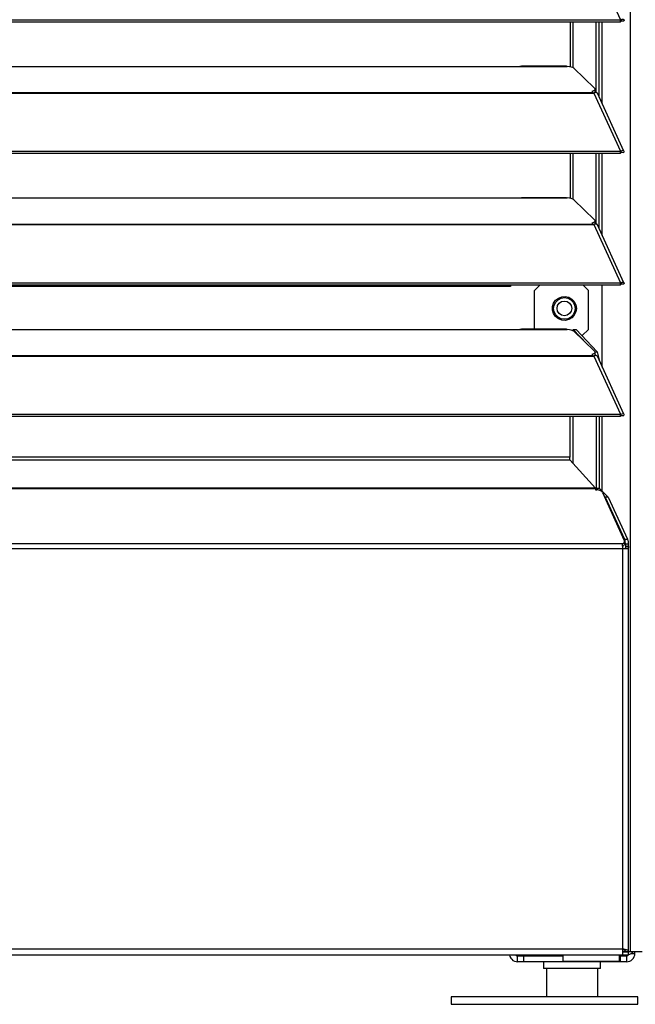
# Model space of a CAD drawing. Header units: millimetres. Extents: x 0 to 39025, y -31299 to 8400.
# Tile 160 of 256: x 7546 to 7751, y -9637 to -9308. Entities that reach past the tile are written whole.
import ezdxf

# ---------------------------------------------------------------- set-up
doc = ezdxf.new("R2010")
doc.units = ezdxf.units.MM

# ---------------------------------------------------------------- blocks, each defined once
blk = doc.blocks.new('*U53')
at = {"lineweight": 25}
for p, q in [((1118.1, 11.96), (1118.1, 2.49)), ((1135.1, 11.96), (1135.1, 2.49))]:
    blk.add_line(p, q, dxfattribs=at)
blk.add_lwpolyline([(1086.19, 0), (1148.57, 0), (1148.57, 2.5), (1086.19, 2.5)], close=True, dxfattribs=at)
for points in [[(1146.1, 17.59), (1146.1, 17.59), (1146.1, 1243.26), (1146.1, 1243.26)], [(1133.88, 348.65), (1133.88, 348.65), (1142.8, 329.21), (1142.8, 329.21)], [(7.21, 329.21), (7.21, 329.21), (1142.79, 329.21), (1142.79, 329.21)], [(7.21, 328.56), (7.21, 328.56), (1142.79, 328.56), (1142.79, 328.56)], [(1126.04, 313.44), (1126.04, 313.44), (1126.04, 328.56), (1126.04, 328.56)], [(1126.99, 313.1), (1126.99, 313.1), (1126.99, 328.56), (1126.99, 328.56)], [(1134.66, 304.87), (1134.66, 304.87), (1134.66, 328.56), (1134.66, 328.56)], [(1135.61, 303.44), (1135.61, 303.44), (1135.61, 328.56), (1135.61, 328.56)], [(1136.71, 301.05), (1136.71, 301.05), (1136.71, 328.56), (1136.71, 328.56)], [(1142.8, 329.21), (1142.8, 329.21), (1142.79, 329.21), (1142.79, 329.21)], [(1142.79, 328.56), (1142.79, 328.56), (1142.79, 329.21), (1142.79, 329.21)], [(1142.8, 328.56), (1142.8, 328.56), (1142.79, 328.56), (1142.79, 328.56)], [(1142.8, 328.56), (1142.8, 328.56), (1142.8, 329.21), (1142.8, 329.21)], [(1143.19, 328.87), (1143.19, 328.87), (1143.13, 328.85), (1143.13, 328.85)], [(1143.13, 328.85), (1143.13, 328.85), (1143.89, 328.85), (1143.89, 328.85)], [(840, 313.6), (840, 313.6), (1108, 313.6), (1108, 313.6)], [(1108, 313.6), (1108, 313.6), (1125, 313.6), (1125, 313.6)], [(1124.76, 313.68), (1124.76, 313.68), (1109.66, 313.68), (1109.66, 313.68)], [(1127.16, 312.98), (1127.16, 312.98), (1134.15, 306.29), (1134.15, 306.29)], [(16.21, 304.89), (16.21, 304.89), (1133.33, 304.89), (1133.33, 304.89)], [(16.21, 304.67), (16.21, 304.67), (1133.33, 304.67), (1133.33, 304.67)], [(1133.33, 305.32), (1133.33, 305.32), (1133.33, 304.89), (1133.33, 304.89)], [(1133.33, 304.67), (1133.33, 304.67), (1133.88, 304.67), (1133.88, 304.67)], [(1133.81, 304.67), (1133.81, 304.67), (1133.77, 304.71), (1133.77, 304.71)], [(1133.88, 304.67), (1133.88, 304.67), (1142.8, 285.25), (1142.8, 285.25)], [(1133.88, 304.67), (1133.88, 304.67), (1133.88, 304.67), (1133.88, 304.67)], [(1133.88, 304.67), (1133.88, 304.67), (1133.88, 304.67), (1133.88, 304.67)], [(1134.39, 304.84), (1134.39, 304.84), (1134.21, 305.02), (1134.21, 305.02)], [(1134.3, 305.24), (1134.3, 305.24), (1134.3, 306), (1134.3, 306)], [(1143.96, 285.26), (1143.96, 285.26), (1135.06, 304.66), (1135.06, 304.66)], [(7.21, 285.24), (7.21, 285.24), (1142.79, 285.24), (1142.79, 285.24)], [(7.21, 284.59), (7.21, 284.59), (1142.79, 284.59), (1142.79, 284.59)], [(1126.04, 269.47), (1126.04, 269.47), (1126.04, 284.59), (1126.04, 284.59)], [(1126.99, 269.12), (1126.99, 269.12), (1126.99, 284.59), (1126.99, 284.59)], [(1134.66, 260.89), (1134.66, 260.89), (1134.66, 284.59), (1134.66, 284.59)], [(1135.61, 259.47), (1135.61, 259.47), (1135.61, 284.59), (1135.61, 284.59)], [(1136.71, 257.08), (1136.71, 257.08), (1136.71, 284.59), (1136.71, 284.59)], [(1142.8, 285.25), (1142.8, 285.25), (1142.79, 285.24), (1142.79, 285.24)], [(1142.79, 284.59), (1142.79, 284.59), (1142.79, 285.24), (1142.79, 285.24)], [(1142.8, 284.59), (1142.8, 284.59), (1142.79, 284.59), (1142.79, 284.59)], [(1142.8, 284.59), (1142.8, 284.59), (1142.8, 285.25), (1142.8, 285.25)], [(1143.19, 284.9), (1143.19, 284.9), (1143.13, 284.88), (1143.13, 284.88)], [(1143.13, 284.88), (1143.13, 284.88), (1143.89, 284.87), (1143.89, 284.87)], [(840, 269.62), (840, 269.62), (1108, 269.62), (1108, 269.62)], [(1108, 269.62), (1108, 269.62), (1125, 269.62), (1125, 269.62)], [(1124.76, 269.7), (1124.76, 269.7), (1109.66, 269.7), (1109.66, 269.7)], [(1127.16, 269.01), (1127.16, 269.01), (1134.15, 262.32), (1134.15, 262.32)], [(16.21, 260.91), (16.21, 260.91), (1133.33, 260.91), (1133.33, 260.91)], [(16.21, 260.7), (16.21, 260.7), (1133.33, 260.7), (1133.33, 260.7)], [(1133.33, 261.35), (1133.33, 261.35), (1133.33, 260.91), (1133.33, 260.91)], [(1133.33, 260.7), (1133.33, 260.7), (1133.88, 260.7), (1133.88, 260.7)], [(1133.81, 260.7), (1133.81, 260.7), (1133.77, 260.74), (1133.77, 260.74)], [(1133.88, 260.7), (1133.88, 260.7), (1142.8, 241.27), (1142.8, 241.27)], [(1133.88, 260.7), (1133.88, 260.7), (1133.88, 260.7), (1133.88, 260.7)], [(1133.88, 260.7), (1133.88, 260.7), (1133.88, 260.7), (1133.88, 260.7)], [(1134.39, 260.87), (1134.39, 260.87), (1134.21, 261.04), (1134.21, 261.04)], [(1134.3, 261.27), (1134.3, 261.27), (1134.3, 262.04), (1134.3, 262.04)], [(1143.96, 241.29), (1143.96, 241.29), (1135.06, 260.68), (1135.06, 260.68)], [(7.21, 241.26), (7.21, 241.26), (1142.79, 241.26), (1142.79, 241.26)], [(7.21, 240.61), (7.21, 240.61), (1142.79, 240.61), (1142.79, 240.61)], [(1104.04, 239.97), (1104.04, 239.97), (1104.04, 240.61), (1104.04, 240.61)], [(1106.04, 240.61), (1106.04, 240.61), (1106.04, 239.97), (1106.04, 239.97)], [(1115.92, 240.61), (1115.92, 240.61), (1114.04, 238.72), (1114.04, 238.72)], [(1132.04, 238.72), (1132.04, 238.72), (1130.15, 240.61), (1130.15, 240.61)], [(1136.71, 213.1), (1136.71, 213.1), (1136.71, 240.61), (1136.71, 240.61)], [(1142.8, 241.27), (1142.8, 241.27), (1142.79, 241.26), (1142.79, 241.26)], [(1142.79, 240.61), (1142.79, 240.61), (1142.79, 241.26), (1142.79, 241.26)], [(1142.8, 240.61), (1142.8, 240.61), (1142.79, 240.61), (1142.79, 240.61)], [(1142.8, 240.61), (1142.8, 240.61), (1142.8, 241.27), (1142.8, 241.27)], [(1143.19, 240.92), (1143.19, 240.92), (1143.13, 240.9), (1143.13, 240.9)], [(1143.13, 240.9), (1143.13, 240.9), (1143.89, 240.9), (1143.89, 240.9)], [(1104.04, 239.97), (1104.04, 239.97), (45.96, 239.97), (45.96, 239.97)], [(1106.04, 239.97), (1106.04, 239.97), (1104.04, 239.97), (1104.04, 239.97)], [(1114.04, 225.73), (1114.04, 225.73), (1114.04, 238.72), (1114.04, 238.72)], [(1132.04, 225.66), (1132.04, 225.66), (1132.04, 238.72), (1132.04, 238.72)], [(839.81, 225.66), (839.81, 225.66), (1108.19, 225.66), (1108.19, 225.66)], [(840, 225.65), (840, 225.65), (1108, 225.65), (1108, 225.65)], [(1108, 225.65), (1108, 225.65), (1125, 225.65), (1125, 225.65)], [(1124.76, 225.73), (1124.76, 225.73), (1109.66, 225.73), (1109.66, 225.73)], [(1126.98, 225.15), (1126.98, 225.15), (1126.98, 225.66), (1126.98, 225.66)], [(1131.54, 220.85), (1131.54, 220.85), (1126.98, 225.66), (1126.98, 225.66)], [(1126.98, 225.66), (1126.98, 225.66), (1127.94, 225.66), (1127.94, 225.66)], [(1127.16, 225.03), (1127.16, 225.03), (1134.15, 218.34), (1134.15, 218.34)], [(1135.02, 218.17), (1135.02, 218.17), (1127.94, 225.66), (1127.94, 225.66)], [(1130.03, 223.65), (1130.03, 223.65), (1132.04, 225.66), (1132.04, 225.66)], [(1129.84, 223.65), (1129.84, 223.65), (1130.03, 223.65), (1130.03, 223.65)], [(1133.33, 217.37), (1133.33, 217.37), (1133.33, 216.94), (1133.33, 216.94)], [(1134.28, 218.17), (1134.28, 218.17), (1135.02, 218.17), (1135.02, 218.17)], [(1134.3, 217.29), (1134.3, 217.29), (1134.3, 218.05), (1134.3, 218.05)], [(1135.02, 218.17), (1135.02, 218.17), (1135.61, 215.54), (1135.61, 215.54)], [(16.21, 216.94), (16.21, 216.94), (1133.33, 216.94), (1133.33, 216.94)], [(16.21, 216.72), (16.21, 216.72), (1133.33, 216.72), (1133.33, 216.72)], [(1133.33, 216.72), (1133.33, 216.72), (1133.88, 216.72), (1133.88, 216.72)], [(1133.81, 216.72), (1133.81, 216.72), (1133.77, 216.76), (1133.77, 216.76)], [(1133.88, 216.72), (1133.88, 216.72), (1142.8, 197.29), (1142.8, 197.29)], [(1133.88, 216.72), (1133.88, 216.72), (1133.88, 216.72), (1133.88, 216.72)], [(1133.88, 216.72), (1133.88, 216.72), (1133.88, 216.72), (1133.88, 216.72)], [(1134.39, 216.89), (1134.39, 216.89), (1134.21, 217.06), (1134.21, 217.06)], [(1134.34, 216.93), (1134.34, 216.93), (1134.29, 217.2), (1134.29, 217.2)], [(1143.96, 197.31), (1143.96, 197.31), (1135.06, 216.7), (1135.06, 216.7)], [(1135.61, 215.54), (1135.61, 215.54), (1135.59, 215.54), (1135.59, 215.54)], [(1135.61, 215.54), (1135.61, 215.54), (1135.61, 215.5), (1135.61, 215.5)], [(7.21, 197.29), (7.21, 197.29), (1142.79, 197.29), (1142.79, 197.29)], [(7.21, 196.64), (7.21, 196.64), (1142.79, 196.64), (1142.79, 196.64)], [(1125.88, 196.64), (1125.88, 196.64), (1125.88, 182.99), (1125.88, 182.99)], [(1126.98, 180.82), (1126.98, 180.82), (1126.98, 196.64), (1126.98, 196.64)], [(1134.66, 196.64), (1134.66, 196.64), (1134.66, 172.59), (1134.66, 172.59)], [(1135.61, 196.64), (1135.61, 196.64), (1135.61, 172.59), (1135.61, 172.59)], [(1136.71, 171.48), (1136.71, 171.48), (1136.71, 196.64), (1136.71, 196.64)], [(1142.8, 197.29), (1142.8, 197.29), (1142.79, 197.29), (1142.79, 197.29)], [(1142.79, 196.64), (1142.79, 196.64), (1142.79, 197.29), (1142.79, 197.29)], [(1142.8, 196.64), (1142.8, 196.64), (1142.79, 196.64), (1142.79, 196.64)], [(1142.8, 196.64), (1142.8, 196.64), (1142.8, 197.29), (1142.8, 197.29)], [(1143.19, 196.94), (1143.19, 196.94), (1143.13, 196.92), (1143.13, 196.92)], [(1143.13, 196.92), (1143.13, 196.92), (1143.89, 196.92), (1143.89, 196.92)], [(1125.88, 182.99), (1125.88, 182.99), (24.11, 182.99), (24.11, 182.99)], [(24.11, 182.03), (24.11, 182.03), (1125.88, 182.03), (1125.88, 182.03)], [(1125.88, 182.03), (1125.88, 182.03), (1134.39, 172.58), (1134.39, 172.58)], [(1134.43, 172.31), (1134.43, 172.31), (15.57, 172.31), (15.57, 172.31)], [(1134.39, 172.58), (1134.39, 172.58), (15.61, 172.58), (15.61, 172.58)], [(1134.39, 172.58), (1134.39, 172.58), (1134.43, 172.31), (1134.43, 172.31)], [(1134.43, 172.31), (1134.43, 172.31), (1134.43, 172.01), (1134.43, 172.01)], [(1134.43, 172.01), (1134.43, 172.01), (1134.93, 172.01), (1134.93, 172.01)], [(1134.66, 172.59), (1134.66, 172.59), (1135.26, 171.99), (1135.26, 171.99)], [(1134.66, 172.59), (1134.66, 172.59), (1135.61, 172.59), (1135.61, 172.59)], [(1135.61, 172.59), (1135.61, 172.59), (1138.66, 169.53), (1138.66, 169.53)], [(1136.75, 171.15), (1136.75, 171.15), (1144.05, 155.14), (1144.05, 155.14)], [(1137.31, 169.92), (1137.31, 169.92), (1137.71, 169.53), (1137.71, 169.53)], [(1137.71, 169.53), (1137.71, 169.53), (1144.15, 155.57), (1144.15, 155.57)], [(1138.66, 169.53), (1138.66, 169.53), (1137.71, 169.53), (1137.71, 169.53)], [(1138.66, 169.53), (1138.66, 169.53), (1145.1, 155.57), (1145.1, 155.57)], [(1144.12, 154.02), (1144.12, 154.02), (1144.12, 154.84), (1144.12, 154.84)], [(1144.15, 155.57), (1144.15, 155.57), (1145.1, 155.57), (1145.1, 155.57)], [(1143.47, 152.28), (1143.47, 152.28), (6.52, 152.28), (6.52, 152.28)], [(1143.34, 153.92), (1143.34, 153.92), (6.66, 153.92), (6.66, 153.92)], [(1143.47, 152.28), (1143.47, 152.28), (1143.47, 18.55), (1143.47, 18.55)], [(1144.43, 153.9), (1144.43, 153.9), (1144.43, 153.2), (1144.43, 153.2)], [(1145.38, 153.9), (1145.38, 153.9), (1144.43, 153.9), (1144.43, 153.9)], [(1144.43, 153.2), (1144.43, 153.2), (1145.38, 153.2), (1145.38, 153.2)], [(1144.43, 153.2), (1144.43, 153.2), (1144.43, 152.55), (1144.43, 152.55)], [(1145.38, 153.9), (1145.38, 153.9), (1145.38, 153.2), (1145.38, 153.2)], [(1145.48, 17.64), (1145.48, 17.64), (1145.48, 152.98), (1145.48, 152.98)], [(6.52, 18.55), (6.52, 18.55), (1143.47, 18.55), (1143.47, 18.55)], [(6.52, 16.54), (6.52, 16.54), (1143.47, 16.54), (1143.47, 16.54)], [(1120.1, 16.24), (1120.1, 16.24), (1120.1, 16.54), (1120.1, 16.54)], [(1120.51, 16.54), (1120.51, 16.54), (1120.51, 16.24), (1120.51, 16.24)], [(1123.5, 16.54), (1123.5, 16.54), (1123.5, 14.27), (1123.5, 14.27)], [(1142.5, 14.27), (1142.5, 14.27), (1142.5, 16.54), (1142.5, 16.54)], [(1144.43, 17.64), (1144.43, 17.64), (1143.47, 17.64), (1143.47, 17.64)], [(1144.26, 17.59), (1144.26, 17.59), (1143.47, 17.59), (1143.47, 17.59)], [(1143.47, 17.54), (1143.47, 17.54), (1145.38, 17.54), (1145.38, 17.54)], [(1143.47, 16.54), (1143.47, 16.54), (1145.38, 16.54), (1145.38, 16.54)], [(1144.43, 17.93), (1144.43, 17.93), (1144.43, 17.64), (1144.43, 17.64)], [(1144.43, 17.64), (1144.43, 17.64), (1145.38, 17.64), (1145.38, 17.64)], [(1144.8, 17.59), (1144.8, 17.59), (1144.8, 17.54), (1144.8, 17.54)], [(1145.38, 17.54), (1145.38, 17.54), (1145.38, 16.54), (1145.38, 16.54)], [(1146.1, 17.59), (1146.1, 17.59), (1145.55, 17.59), (1145.55, 17.59)], [(1146.39, 17.04), (1146.39, 17.04), (1147.6, 17.04), (1147.6, 17.04)], [(1147.6, 17.04), (1147.6, 17.04), (1147.6, 17.59), (1147.6, 17.59)], [(1108.4, 14.23), (1108.4, 14.23), (1108.4, 16.24), (1108.4, 16.24)], [(1108.4, 16.24), (1108.4, 16.24), (1110.4, 16.24), (1110.4, 16.24)], [(1110.4, 14.23), (1110.4, 14.23), (1108.4, 14.23), (1108.4, 14.23)], [(1110.4, 16.24), (1110.4, 16.24), (1110.4, 14.23), (1110.4, 14.23)], [(1110.4, 16.24), (1110.4, 16.24), (1123.5, 16.24), (1123.5, 16.24)], [(1142.8, 14.23), (1142.8, 14.23), (1110.4, 14.23), (1110.4, 14.23)], [(1117.1, 14.23), (1117.1, 14.23), (1117.1, 11.96), (1117.1, 11.96)], [(1136.1, 11.96), (1136.1, 11.96), (1136.1, 14.23), (1136.1, 14.23)], [(1142.5, 16.24), (1142.5, 16.24), (1142.8, 16.24), (1142.8, 16.24)], [(1142.8, 14.23), (1142.8, 14.23), (1142.8, 16.24), (1142.8, 16.24)], [(1142.8, 16.24), (1142.8, 16.24), (1144.8, 16.24), (1144.8, 16.24)], [(1144.8, 14.23), (1144.8, 14.23), (1142.8, 14.23), (1142.8, 14.23)], [(1144.8, 16.24), (1144.8, 16.24), (1144.8, 14.23), (1144.8, 14.23)]]:
    blk.add_open_spline(points, degree=3, dxfattribs=at)
for points, knots in [([(1142.8, 329.21), (1142.8, 329.21), (1143.3, 329.42), (1143.3, 329.42), (1143.3, 329.42), (1143.71, 329.43), (1143.71, 329.43), (1143.71, 329.43), (1143.95, 329.26), (1143.95, 329.26), (1143.95, 329.26), (1143.97, 328.99), (1143.97, 328.99), (1143.97, 328.99), (1143.89, 328.85), (1143.89, 328.85)], [0, 0, 0, 0, 1, 1, 1, 2, 2, 2, 3, 3, 3, 4, 4, 4, 5, 5, 5, 5]), ([(1142.8, 328.56), (1142.8, 328.56), (1143.06, 328.82), (1143.06, 328.82), (1143.06, 328.82), (1143.22, 328.9), (1143.22, 328.9), (1143.22, 328.9), (1143.21, 328.89), (1143.21, 328.89)], [0, 0, 0, 0, 1, 1, 1, 2, 2, 2, 3, 3, 3, 3]), ([(1108, 313.6), (1108, 313.6), (1109.12, 313.65), (1109.12, 313.65), (1109.12, 313.65), (1109.66, 313.66), (1109.66, 313.66)], [0, 0, 0, 0, 1, 1, 1, 2, 2, 2, 2]), ([(1124.76, 313.66), (1124.76, 313.66), (1124.88, 313.66), (1124.88, 313.66), (1124.88, 313.66), (1124.96, 313.63), (1124.96, 313.63), (1124.96, 313.63), (1125, 313.6), (1125, 313.6)], [0, 0, 0, 0, 1, 1, 1, 2, 2, 2, 3, 3, 3, 3]), ([(1127.16, 312.98), (1127.16, 312.98), (1126.84, 313.19), (1126.84, 313.19), (1126.84, 313.19), (1126.34, 313.38), (1126.34, 313.38), (1126.34, 313.38), (1125.71, 313.51), (1125.71, 313.51), (1125.71, 313.51), (1125, 313.6), (1125, 313.6)], [0, 0, 0, 0, 1, 1, 1, 2, 2, 2, 3, 3, 3, 4, 4, 4, 4]), ([(1133.33, 305.32), (1133.33, 305.32), (1133.62, 305.42), (1133.62, 305.42), (1133.62, 305.42), (1133.87, 305.53), (1133.87, 305.53), (1133.87, 305.53), (1134.07, 305.64), (1134.07, 305.64), (1134.07, 305.64), (1134.2, 305.77), (1134.2, 305.77), (1134.2, 305.77), (1134.28, 305.9), (1134.28, 305.9), (1134.28, 305.9), (1134.3, 306.03), (1134.3, 306.03), (1134.3, 306.03), (1134.26, 306.17), (1134.26, 306.17), (1134.26, 306.17), (1134.15, 306.29), (1134.15, 306.29)], [0, 0, 0, 0, 1, 1, 1, 2, 2, 2, 3, 3, 3, 4, 4, 4, 5, 5, 5, 6, 6, 6, 7, 7, 7, 8, 8, 8, 8]), ([(1133.33, 304.89), (1133.33, 304.89), (1133.33, 304.87), (1133.33, 304.87), (1133.33, 304.87), (1133.33, 304.85), (1133.33, 304.85), (1133.33, 304.85), (1133.33, 304.82), (1133.33, 304.82), (1133.33, 304.82), (1133.33, 304.8), (1133.33, 304.8), (1133.33, 304.8), (1133.33, 304.77), (1133.33, 304.77), (1133.33, 304.77), (1133.33, 304.73), (1133.33, 304.73), (1133.33, 304.73), (1133.33, 304.71), (1133.33, 304.71), (1133.33, 304.71), (1133.33, 304.67), (1133.33, 304.67)], [0, 0, 0, 0, 1, 1, 1, 2, 2, 2, 3, 3, 3, 4, 4, 4, 5, 5, 5, 6, 6, 6, 7, 7, 7, 8, 8, 8, 8]), ([(1134.3, 305.24), (1134.3, 305.24), (1134.28, 305.14), (1134.28, 305.14), (1134.28, 305.14), (1134.2, 305), (1134.2, 305), (1134.2, 305), (1134.07, 304.88), (1134.07, 304.88), (1134.07, 304.88), (1133.87, 304.76), (1133.87, 304.76), (1133.87, 304.76), (1133.67, 304.67), (1133.67, 304.67)], [0, 0, 0, 0, 1, 1, 1, 2, 2, 2, 3, 3, 3, 4, 4, 4, 5, 5, 5, 5]), ([(1135.03, 304.64), (1135.03, 304.64), (1134.95, 304.78), (1134.95, 304.78), (1134.95, 304.78), (1134.62, 304.88), (1134.62, 304.88), (1134.62, 304.88), (1134.16, 304.8), (1134.16, 304.8), (1134.16, 304.8), (1133.88, 304.67), (1133.88, 304.67)], [0, 0, 0, 0, 1, 1, 1, 2, 2, 2, 3, 3, 3, 4, 4, 4, 4]), ([(1142.8, 285.25), (1142.8, 285.25), (1143.3, 285.45), (1143.3, 285.45), (1143.3, 285.45), (1143.71, 285.45), (1143.71, 285.45), (1143.71, 285.45), (1143.95, 285.29), (1143.95, 285.29), (1143.95, 285.29), (1143.97, 285.02), (1143.97, 285.02), (1143.97, 285.02), (1143.89, 284.87), (1143.89, 284.87)], [0, 0, 0, 0, 1, 1, 1, 2, 2, 2, 3, 3, 3, 4, 4, 4, 5, 5, 5, 5]), ([(1142.8, 284.59), (1142.8, 284.59), (1143.06, 284.84), (1143.06, 284.84), (1143.06, 284.84), (1143.22, 284.93), (1143.22, 284.93), (1143.22, 284.93), (1143.21, 284.92), (1143.21, 284.92)], [0, 0, 0, 0, 1, 1, 1, 2, 2, 2, 3, 3, 3, 3]), ([(1108, 269.62), (1108, 269.62), (1109.12, 269.68), (1109.12, 269.68), (1109.12, 269.68), (1109.66, 269.68), (1109.66, 269.68)], [0, 0, 0, 0, 1, 1, 1, 2, 2, 2, 2]), ([(1124.76, 269.68), (1124.76, 269.68), (1124.88, 269.69), (1124.88, 269.69), (1124.88, 269.69), (1124.96, 269.65), (1124.96, 269.65), (1124.96, 269.65), (1125, 269.62), (1125, 269.62)], [0, 0, 0, 0, 1, 1, 1, 2, 2, 2, 3, 3, 3, 3]), ([(1127.16, 269.01), (1127.16, 269.01), (1126.84, 269.22), (1126.84, 269.22), (1126.84, 269.22), (1126.34, 269.4), (1126.34, 269.4), (1126.34, 269.4), (1125.71, 269.55), (1125.71, 269.55), (1125.71, 269.55), (1125, 269.62), (1125, 269.62)], [0, 0, 0, 0, 1, 1, 1, 2, 2, 2, 3, 3, 3, 4, 4, 4, 4]), ([(1133.33, 261.35), (1133.33, 261.35), (1133.62, 261.45), (1133.62, 261.45), (1133.62, 261.45), (1133.87, 261.55), (1133.87, 261.55), (1133.87, 261.55), (1134.07, 261.67), (1134.07, 261.67), (1134.07, 261.67), (1134.2, 261.79), (1134.2, 261.79), (1134.2, 261.79), (1134.28, 261.93), (1134.28, 261.93), (1134.28, 261.93), (1134.3, 262.06), (1134.3, 262.06), (1134.3, 262.06), (1134.26, 262.19), (1134.26, 262.19), (1134.26, 262.19), (1134.15, 262.32), (1134.15, 262.32)], [0, 0, 0, 0, 1, 1, 1, 2, 2, 2, 3, 3, 3, 4, 4, 4, 5, 5, 5, 6, 6, 6, 7, 7, 7, 8, 8, 8, 8]), ([(1133.33, 260.91), (1133.33, 260.91), (1133.33, 260.89), (1133.33, 260.89), (1133.33, 260.89), (1133.33, 260.87), (1133.33, 260.87), (1133.33, 260.87), (1133.33, 260.85), (1133.33, 260.85), (1133.33, 260.85), (1133.33, 260.82), (1133.33, 260.82), (1133.33, 260.82), (1133.33, 260.79), (1133.33, 260.79), (1133.33, 260.79), (1133.33, 260.77), (1133.33, 260.77), (1133.33, 260.77), (1133.33, 260.73), (1133.33, 260.73), (1133.33, 260.73), (1133.33, 260.7), (1133.33, 260.7)], [0, 0, 0, 0, 1, 1, 1, 2, 2, 2, 3, 3, 3, 4, 4, 4, 5, 5, 5, 6, 6, 6, 7, 7, 7, 8, 8, 8, 8]), ([(1134.3, 261.27), (1134.3, 261.27), (1134.28, 261.16), (1134.28, 261.16), (1134.28, 261.16), (1134.2, 261.04), (1134.2, 261.04), (1134.2, 261.04), (1134.07, 260.91), (1134.07, 260.91), (1134.07, 260.91), (1133.87, 260.79), (1133.87, 260.79), (1133.87, 260.79), (1133.67, 260.7), (1133.67, 260.7)], [0, 0, 0, 0, 1, 1, 1, 2, 2, 2, 3, 3, 3, 4, 4, 4, 5, 5, 5, 5]), ([(1135.03, 260.67), (1135.03, 260.67), (1134.95, 260.81), (1134.95, 260.81), (1134.95, 260.81), (1134.62, 260.91), (1134.62, 260.91), (1134.62, 260.91), (1134.16, 260.83), (1134.16, 260.83), (1134.16, 260.83), (1133.88, 260.7), (1133.88, 260.7)], [0, 0, 0, 0, 1, 1, 1, 2, 2, 2, 3, 3, 3, 4, 4, 4, 4]), ([(1142.8, 241.27), (1142.8, 241.27), (1143.3, 241.47), (1143.3, 241.47), (1143.3, 241.47), (1143.71, 241.48), (1143.71, 241.48), (1143.71, 241.48), (1143.95, 241.31), (1143.95, 241.31), (1143.95, 241.31), (1143.97, 241.04), (1143.97, 241.04), (1143.97, 241.04), (1143.89, 240.9), (1143.89, 240.9)], [0, 0, 0, 0, 1, 1, 1, 2, 2, 2, 3, 3, 3, 4, 4, 4, 5, 5, 5, 5]), ([(1142.8, 240.61), (1142.8, 240.61), (1143.06, 240.87), (1143.06, 240.87), (1143.06, 240.87), (1143.22, 240.95), (1143.22, 240.95), (1143.22, 240.95), (1143.21, 240.95), (1143.21, 240.95)], [0, 0, 0, 0, 1, 1, 1, 2, 2, 2, 3, 3, 3, 3]), ([(1128.04, 232.69), (1128.04, 232.69), (1127.86, 233.87), (1127.86, 233.87), (1127.86, 233.87), (1127.34, 234.95), (1127.34, 234.95), (1127.34, 234.95), (1126.53, 235.83), (1126.53, 235.83), (1126.53, 235.83), (1125.5, 236.43), (1125.5, 236.43), (1125.5, 236.43), (1124.33, 236.7), (1124.33, 236.7), (1124.33, 236.7), (1123.15, 236.6), (1123.15, 236.6), (1123.15, 236.6), (1122.04, 236.17), (1122.04, 236.17), (1122.04, 236.17), (1121.1, 235.42), (1121.1, 235.42), (1121.1, 235.42), (1120.43, 234.43), (1120.43, 234.43), (1120.43, 234.43), (1120.08, 233.29), (1120.08, 233.29), (1120.08, 233.29), (1120.08, 232.09), (1120.08, 232.09), (1120.08, 232.09), (1120.43, 230.95), (1120.43, 230.95), (1120.43, 230.95), (1121.1, 229.95), (1121.1, 229.95), (1121.1, 229.95), (1122.04, 229.21), (1122.04, 229.21), (1122.04, 229.21), (1123.15, 228.77), (1123.15, 228.77), (1123.15, 228.77), (1124.33, 228.68), (1124.33, 228.68), (1124.33, 228.68), (1125.5, 228.95), (1125.5, 228.95), (1125.5, 228.95), (1126.53, 229.54), (1126.53, 229.54), (1126.53, 229.54), (1127.34, 230.42), (1127.34, 230.42), (1127.34, 230.42), (1127.86, 231.51), (1127.86, 231.51), (1127.86, 231.51), (1128.04, 232.69), (1128.04, 232.69)], [0, 0, 0, 0, 1, 1, 1, 2, 2, 2, 3, 3, 3, 4, 4, 4, 5, 5, 5, 6, 6, 6, 7, 7, 7, 8, 8, 8, 9, 9, 9, 10, 10, 10, 11, 11, 11, 12, 12, 12, 13, 13, 13, 14, 14, 14, 15, 15, 15, 16, 16, 16, 17, 17, 17, 18, 18, 18, 19, 19, 19, 20, 20, 20, 21, 21, 21, 21]), ([(1120.44, 232.69), (1120.44, 232.69), (1120.61, 233.8), (1120.61, 233.8), (1120.61, 233.8), (1121.12, 234.82), (1121.12, 234.82), (1121.12, 234.82), (1121.92, 235.61), (1121.92, 235.61), (1121.92, 235.61), (1122.92, 236.13), (1122.92, 236.13), (1122.92, 236.13), (1124.04, 236.31), (1124.04, 236.31), (1124.04, 236.31), (1125.15, 236.13), (1125.15, 236.13), (1125.15, 236.13), (1126.15, 235.61), (1126.15, 235.61), (1126.15, 235.61), (1126.95, 234.82), (1126.95, 234.82), (1126.95, 234.82), (1127.46, 233.8), (1127.46, 233.8), (1127.46, 233.8), (1127.63, 232.69), (1127.63, 232.69)], [0, 0, 0, 0, 1, 1, 1, 2, 2, 2, 3, 3, 3, 4, 4, 4, 5, 5, 5, 6, 6, 6, 7, 7, 7, 8, 8, 8, 9, 9, 9, 10, 10, 10, 10]), ([(1126.5, 232.69), (1126.5, 232.69), (1126.31, 233.63), (1126.31, 233.63), (1126.31, 233.63), (1125.77, 234.43), (1125.77, 234.43), (1125.77, 234.43), (1124.97, 234.97), (1124.97, 234.97), (1124.97, 234.97), (1124.04, 235.16), (1124.04, 235.16), (1124.04, 235.16), (1123.1, 234.97), (1123.1, 234.97), (1123.1, 234.97), (1122.3, 234.43), (1122.3, 234.43), (1122.3, 234.43), (1121.76, 233.63), (1121.76, 233.63), (1121.76, 233.63), (1121.58, 232.69), (1121.58, 232.69), (1121.58, 232.69), (1121.76, 231.74), (1121.76, 231.74), (1121.76, 231.74), (1122.3, 230.94), (1122.3, 230.94), (1122.3, 230.94), (1123.1, 230.41), (1123.1, 230.41), (1123.1, 230.41), (1124.04, 230.22), (1124.04, 230.22), (1124.04, 230.22), (1124.97, 230.41), (1124.97, 230.41), (1124.97, 230.41), (1125.77, 230.94), (1125.77, 230.94), (1125.77, 230.94), (1126.31, 231.74), (1126.31, 231.74), (1126.31, 231.74), (1126.5, 232.69), (1126.5, 232.69)], [0, 0, 0, 0, 1, 1, 1, 2, 2, 2, 3, 3, 3, 4, 4, 4, 5, 5, 5, 6, 6, 6, 7, 7, 7, 8, 8, 8, 9, 9, 9, 10, 10, 10, 11, 11, 11, 12, 12, 12, 13, 13, 13, 14, 14, 14, 15, 15, 15, 16, 16, 16, 16]), ([(1127.63, 232.69), (1127.63, 232.69), (1127.46, 231.57), (1127.46, 231.57), (1127.46, 231.57), (1126.95, 230.56), (1126.95, 230.56), (1126.95, 230.56), (1126.15, 229.76), (1126.15, 229.76), (1126.15, 229.76), (1125.15, 229.24), (1125.15, 229.24), (1125.15, 229.24), (1124.04, 229.07), (1124.04, 229.07), (1124.04, 229.07), (1122.92, 229.24), (1122.92, 229.24), (1122.92, 229.24), (1121.92, 229.76), (1121.92, 229.76), (1121.92, 229.76), (1121.12, 230.56), (1121.12, 230.56), (1121.12, 230.56), (1120.61, 231.57), (1120.61, 231.57), (1120.61, 231.57), (1120.44, 232.69), (1120.44, 232.69)], [0, 0, 0, 0, 1, 1, 1, 2, 2, 2, 3, 3, 3, 4, 4, 4, 5, 5, 5, 6, 6, 6, 7, 7, 7, 8, 8, 8, 9, 9, 9, 10, 10, 10, 10]), ([(1108, 225.65), (1108, 225.65), (1109.12, 225.7), (1109.12, 225.7), (1109.12, 225.7), (1109.66, 225.71), (1109.66, 225.71)], [0, 0, 0, 0, 1, 1, 1, 2, 2, 2, 2]), ([(1124.76, 225.71), (1124.76, 225.71), (1124.88, 225.71), (1124.88, 225.71), (1124.88, 225.71), (1124.96, 225.67), (1124.96, 225.67), (1124.96, 225.67), (1125, 225.65), (1125, 225.65)], [0, 0, 0, 0, 1, 1, 1, 2, 2, 2, 3, 3, 3, 3]), ([(1127.16, 225.03), (1127.16, 225.03), (1126.84, 225.24), (1126.84, 225.24), (1126.84, 225.24), (1126.34, 225.43), (1126.34, 225.43), (1126.34, 225.43), (1125.71, 225.56), (1125.71, 225.56), (1125.71, 225.56), (1125, 225.65), (1125, 225.65)], [0, 0, 0, 0, 1, 1, 1, 2, 2, 2, 3, 3, 3, 4, 4, 4, 4]), ([(1133.33, 217.37), (1133.33, 217.37), (1133.62, 217.46), (1133.62, 217.46), (1133.62, 217.46), (1133.87, 217.58), (1133.87, 217.58), (1133.87, 217.58), (1134.07, 217.69), (1134.07, 217.69), (1134.07, 217.69), (1134.2, 217.82), (1134.2, 217.82), (1134.2, 217.82), (1134.28, 217.95), (1134.28, 217.95), (1134.28, 217.95), (1134.3, 218.08), (1134.3, 218.08), (1134.3, 218.08), (1134.26, 218.22), (1134.26, 218.22), (1134.26, 218.22), (1134.15, 218.34), (1134.15, 218.34)], [0, 0, 0, 0, 1, 1, 1, 2, 2, 2, 3, 3, 3, 4, 4, 4, 5, 5, 5, 6, 6, 6, 7, 7, 7, 8, 8, 8, 8]), ([(1133.33, 216.94), (1133.33, 216.94), (1133.33, 216.92), (1133.33, 216.92), (1133.33, 216.92), (1133.33, 216.9), (1133.33, 216.9), (1133.33, 216.9), (1133.33, 216.87), (1133.33, 216.87), (1133.33, 216.87), (1133.33, 216.84), (1133.33, 216.84), (1133.33, 216.84), (1133.33, 216.81), (1133.33, 216.81), (1133.33, 216.81), (1133.33, 216.78), (1133.33, 216.78), (1133.33, 216.78), (1133.33, 216.75), (1133.33, 216.75), (1133.33, 216.75), (1133.33, 216.72), (1133.33, 216.72)], [0, 0, 0, 0, 1, 1, 1, 2, 2, 2, 3, 3, 3, 4, 4, 4, 5, 5, 5, 6, 6, 6, 7, 7, 7, 8, 8, 8, 8]), ([(1134.3, 217.29), (1134.3, 217.29), (1134.28, 217.19), (1134.28, 217.19), (1134.28, 217.19), (1134.2, 217.05), (1134.2, 217.05), (1134.2, 217.05), (1134.07, 216.93), (1134.07, 216.93), (1134.07, 216.93), (1133.87, 216.81), (1133.87, 216.81), (1133.87, 216.81), (1133.67, 216.72), (1133.67, 216.72)], [0, 0, 0, 0, 1, 1, 1, 2, 2, 2, 3, 3, 3, 4, 4, 4, 5, 5, 5, 5]), ([(1135.03, 216.69), (1135.03, 216.69), (1134.95, 216.83), (1134.95, 216.83), (1134.95, 216.83), (1134.62, 216.93), (1134.62, 216.93), (1134.62, 216.93), (1134.16, 216.85), (1134.16, 216.85), (1134.16, 216.85), (1133.88, 216.72), (1133.88, 216.72)], [0, 0, 0, 0, 1, 1, 1, 2, 2, 2, 3, 3, 3, 4, 4, 4, 4]), ([(1142.8, 197.29), (1142.8, 197.29), (1143.3, 197.49), (1143.3, 197.49), (1143.3, 197.49), (1143.71, 197.5), (1143.71, 197.5), (1143.71, 197.5), (1143.95, 197.34), (1143.95, 197.34), (1143.95, 197.34), (1143.97, 197.06), (1143.97, 197.06), (1143.97, 197.06), (1143.89, 196.92), (1143.89, 196.92)], [0, 0, 0, 0, 1, 1, 1, 2, 2, 2, 3, 3, 3, 4, 4, 4, 5, 5, 5, 5]), ([(1142.8, 196.64), (1142.8, 196.64), (1143.06, 196.89), (1143.06, 196.89), (1143.06, 196.89), (1143.22, 196.98), (1143.22, 196.98), (1143.22, 196.98), (1143.21, 196.96), (1143.21, 196.96)], [0, 0, 0, 0, 1, 1, 1, 2, 2, 2, 3, 3, 3, 3]), ([(1125.88, 182.03), (1125.88, 182.03), (1125.88, 182.1), (1125.88, 182.1), (1125.88, 182.1), (1125.88, 182.18), (1125.88, 182.18), (1125.88, 182.18), (1125.88, 182.28), (1125.88, 182.28), (1125.88, 182.28), (1125.88, 182.4), (1125.88, 182.4), (1125.88, 182.4), (1125.88, 182.54), (1125.88, 182.54), (1125.88, 182.54), (1125.88, 182.68), (1125.88, 182.68), (1125.88, 182.68), (1125.88, 182.84), (1125.88, 182.84), (1125.88, 182.84), (1125.88, 182.99), (1125.88, 182.99)], [0, 0, 0, 0, 1, 1, 1, 2, 2, 2, 3, 3, 3, 4, 4, 4, 5, 5, 5, 6, 6, 6, 7, 7, 7, 8, 8, 8, 8]), ([(1136.75, 171.15), (1136.75, 171.15), (1136.65, 171.32), (1136.65, 171.32), (1136.65, 171.32), (1136.5, 171.48), (1136.5, 171.48), (1136.5, 171.48), (1136.31, 171.62), (1136.31, 171.62), (1136.31, 171.62), (1136.08, 171.75), (1136.08, 171.75), (1136.08, 171.75), (1135.83, 171.86), (1135.83, 171.86), (1135.83, 171.86), (1135.54, 171.94), (1135.54, 171.94), (1135.54, 171.94), (1135.24, 171.99), (1135.24, 171.99), (1135.24, 171.99), (1134.93, 172.01), (1134.93, 172.01)], [0, 0, 0, 0, 1, 1, 1, 2, 2, 2, 3, 3, 3, 4, 4, 4, 5, 5, 5, 6, 6, 6, 7, 7, 7, 8, 8, 8, 8]), ([(1143.34, 153.92), (1143.34, 153.92), (1143.56, 154.03), (1143.56, 154.03), (1143.56, 154.03), (1143.75, 154.16), (1143.75, 154.16), (1143.75, 154.16), (1143.9, 154.31), (1143.9, 154.31), (1143.9, 154.31), (1144.01, 154.46), (1144.01, 154.46), (1144.01, 154.46), (1144.09, 154.63), (1144.09, 154.63), (1144.09, 154.63), (1144.12, 154.8), (1144.12, 154.8), (1144.12, 154.8), (1144.11, 154.97), (1144.11, 154.97), (1144.11, 154.97), (1144.05, 155.14), (1144.05, 155.14)], [0, 0, 0, 0, 1, 1, 1, 2, 2, 2, 3, 3, 3, 4, 4, 4, 5, 5, 5, 6, 6, 6, 7, 7, 7, 8, 8, 8, 8]), ([(1144.43, 153.9), (1144.43, 153.9), (1144.42, 154.14), (1144.42, 154.14), (1144.42, 154.14), (1144.4, 154.38), (1144.4, 154.38), (1144.4, 154.38), (1144.38, 154.62), (1144.38, 154.62), (1144.38, 154.62), (1144.36, 154.85), (1144.36, 154.85), (1144.36, 154.85), (1144.31, 155.05), (1144.31, 155.05), (1144.31, 155.05), (1144.26, 155.24), (1144.26, 155.24), (1144.26, 155.24), (1144.21, 155.42), (1144.21, 155.42), (1144.21, 155.42), (1144.15, 155.57), (1144.15, 155.57)], [0, 0, 0, 0, 1, 1, 1, 2, 2, 2, 3, 3, 3, 4, 4, 4, 5, 5, 5, 6, 6, 6, 7, 7, 7, 8, 8, 8, 8]), ([(1145.1, 155.57), (1145.1, 155.57), (1145.16, 155.42), (1145.16, 155.42), (1145.16, 155.42), (1145.22, 155.24), (1145.22, 155.24), (1145.22, 155.24), (1145.27, 155.05), (1145.27, 155.05), (1145.27, 155.05), (1145.31, 154.85), (1145.31, 154.85), (1145.31, 154.85), (1145.34, 154.62), (1145.34, 154.62), (1145.34, 154.62), (1145.36, 154.38), (1145.36, 154.38), (1145.36, 154.38), (1145.37, 154.14), (1145.37, 154.14), (1145.37, 154.14), (1145.38, 153.9), (1145.38, 153.9)], [0, 0, 0, 0, 1, 1, 1, 2, 2, 2, 3, 3, 3, 4, 4, 4, 5, 5, 5, 6, 6, 6, 7, 7, 7, 8, 8, 8, 8]), ([(1144.12, 154.02), (1144.12, 154.02), (1144.12, 153.98), (1144.12, 153.98), (1144.12, 153.98), (1144.09, 153.81), (1144.09, 153.81), (1144.09, 153.81), (1144.01, 153.65), (1144.01, 153.65), (1144.01, 153.65), (1143.9, 153.49), (1143.9, 153.49), (1143.9, 153.49), (1143.75, 153.34), (1143.75, 153.34), (1143.75, 153.34), (1143.56, 153.21), (1143.56, 153.21), (1143.56, 153.21), (1143.34, 153.09), (1143.34, 153.09)], [0, 0, 0, 0, 1, 1, 1, 2, 2, 2, 3, 3, 3, 4, 4, 4, 5, 5, 5, 6, 6, 6, 7, 7, 7, 7]), ([(1143.34, 153.92), (1143.34, 153.92), (1143.39, 153.43), (1143.39, 153.43), (1143.39, 153.43), (1143.44, 152.82), (1143.44, 152.82), (1143.44, 152.82), (1143.47, 152.28), (1143.47, 152.28)], [0, 0, 0, 0, 1, 1, 1, 2, 2, 2, 3, 3, 3, 3]), ([(1145.21, 152.28), (1145.21, 152.28), (1145.06, 152.28), (1145.06, 152.28), (1145.06, 152.28), (1144.89, 152.28), (1144.89, 152.28), (1144.89, 152.28), (1144.69, 152.28), (1144.69, 152.28), (1144.69, 152.28), (1144.48, 152.28), (1144.48, 152.28), (1144.48, 152.28), (1144.24, 152.28), (1144.24, 152.28), (1144.24, 152.28), (1144, 152.28), (1144, 152.28), (1144, 152.28), (1143.73, 152.28), (1143.73, 152.28), (1143.73, 152.28), (1143.47, 152.28), (1143.47, 152.28)], [0, 0, 0, 0, 1, 1, 1, 2, 2, 2, 3, 3, 3, 4, 4, 4, 5, 5, 5, 6, 6, 6, 7, 7, 7, 8, 8, 8, 8]), ([(1144.48, 152.98), (1144.48, 152.98), (1144.46, 152.74), (1144.46, 152.74), (1144.46, 152.74), (1144.41, 152.5), (1144.41, 152.5), (1144.41, 152.5), (1144.34, 152.28), (1144.34, 152.28)], [0, 0, 0, 0, 1, 1, 1, 2, 2, 2, 3, 3, 3, 3]), ([(1144.43, 153.2), (1144.43, 153.2), (1144.45, 153.13), (1144.45, 153.13), (1144.45, 153.13), (1144.47, 153.06), (1144.47, 153.06), (1144.47, 153.06), (1144.48, 152.98), (1144.48, 152.98)], [0, 0, 0, 0, 1, 1, 1, 2, 2, 2, 3, 3, 3, 3]), ([(1145.48, 152.98), (1145.48, 152.98), (1145.1, 152.98), (1145.1, 152.98), (1145.1, 152.98), (1144.79, 152.98), (1144.79, 152.98), (1144.79, 152.98), (1144.48, 152.98), (1144.48, 152.98)], [0, 0, 0, 0, 1, 1, 1, 2, 2, 2, 3, 3, 3, 3]), ([(1145.48, 152.98), (1145.48, 152.98), (1145.44, 152.74), (1145.44, 152.74), (1145.44, 152.74), (1145.36, 152.5), (1145.36, 152.5), (1145.36, 152.5), (1145.21, 152.28), (1145.21, 152.28)], [0, 0, 0, 0, 1, 1, 1, 2, 2, 2, 3, 3, 3, 3]), ([(1145.38, 153.2), (1145.38, 153.2), (1145.43, 153.13), (1145.43, 153.13), (1145.43, 153.13), (1145.46, 153.06), (1145.46, 153.06), (1145.46, 153.06), (1145.48, 152.98), (1145.48, 152.98)], [0, 0, 0, 0, 1, 1, 1, 2, 2, 2, 3, 3, 3, 3]), ([(1105.64, 16.54), (1105.64, 16.54), (1105.66, 16.49), (1105.66, 16.49), (1105.66, 16.49), (1105.81, 15.96), (1105.81, 15.96), (1105.81, 15.96), (1106.07, 15.48), (1106.07, 15.48), (1106.07, 15.48), (1106.42, 15.05), (1106.42, 15.05), (1106.42, 15.05), (1106.84, 14.7), (1106.84, 14.7), (1106.84, 14.7), (1107.33, 14.44), (1107.33, 14.44), (1107.33, 14.44), (1107.85, 14.28), (1107.85, 14.28), (1107.85, 14.28), (1108.4, 14.23), (1108.4, 14.23)], [0, 0, 0, 0, 1, 1, 1, 2, 2, 2, 3, 3, 3, 4, 4, 4, 5, 5, 5, 6, 6, 6, 7, 7, 7, 8, 8, 8, 8]), ([(1107.77, 16.54), (1107.77, 16.54), (1107.84, 16.47), (1107.84, 16.47), (1107.84, 16.47), (1107.96, 16.37), (1107.96, 16.37), (1107.96, 16.37), (1108.09, 16.3), (1108.09, 16.3), (1108.09, 16.3), (1108.25, 16.25), (1108.25, 16.25), (1108.25, 16.25), (1108.4, 16.24), (1108.4, 16.24)], [0, 0, 0, 0, 1, 1, 1, 2, 2, 2, 3, 3, 3, 4, 4, 4, 5, 5, 5, 5]), ([(1108.4, 16.54), (1108.4, 16.54), (1108.4, 16.47), (1108.4, 16.47), (1108.4, 16.47), (1108.4, 16.37), (1108.4, 16.37), (1108.4, 16.37), (1108.4, 16.3), (1108.4, 16.3), (1108.4, 16.3), (1108.4, 16.25), (1108.4, 16.25), (1108.4, 16.25), (1108.4, 16.24), (1108.4, 16.24)], [0, 0, 0, 0, 1, 1, 1, 2, 2, 2, 3, 3, 3, 4, 4, 4, 5, 5, 5, 5]), ([(1144.43, 17.64), (1144.43, 17.64), (1144.48, 17.76), (1144.48, 17.76), (1144.48, 17.76), (1144.46, 17.87), (1144.46, 17.87), (1144.46, 17.87), (1144.4, 17.98), (1144.4, 17.98), (1144.4, 17.98), (1144.28, 18.1), (1144.28, 18.1), (1144.28, 18.1), (1144.12, 18.21), (1144.12, 18.21), (1144.12, 18.21), (1143.93, 18.32), (1143.93, 18.32), (1143.93, 18.32), (1143.71, 18.44), (1143.71, 18.44), (1143.71, 18.44), (1143.47, 18.55), (1143.47, 18.55)], [0, 0, 0, 0, 1, 1, 1, 2, 2, 2, 3, 3, 3, 4, 4, 4, 5, 5, 5, 6, 6, 6, 7, 7, 7, 8, 8, 8, 8]), ([(1145.38, 17.64), (1145.38, 17.64), (1145.47, 17.76), (1145.47, 17.76), (1145.47, 17.76), (1145.45, 17.87), (1145.45, 17.87), (1145.45, 17.87), (1145.32, 17.98), (1145.32, 17.98), (1145.32, 17.98), (1145.1, 18.1), (1145.1, 18.1), (1145.1, 18.1), (1144.77, 18.21), (1144.77, 18.21), (1144.77, 18.21), (1144.38, 18.32), (1144.38, 18.32), (1144.38, 18.32), (1143.94, 18.44), (1143.94, 18.44), (1143.94, 18.44), (1143.47, 18.55), (1143.47, 18.55)], [0, 0, 0, 0, 1, 1, 1, 2, 2, 2, 3, 3, 3, 4, 4, 4, 5, 5, 5, 6, 6, 6, 7, 7, 7, 8, 8, 8, 8]), ([(1143.47, 18.55), (1143.47, 18.55), (1143.47, 18.15), (1143.47, 18.15), (1143.47, 18.15), (1143.47, 17.78), (1143.47, 17.78), (1143.47, 17.78), (1143.47, 17.43), (1143.47, 17.43), (1143.47, 17.43), (1143.47, 17.13), (1143.47, 17.13), (1143.47, 17.13), (1143.47, 16.88), (1143.47, 16.88), (1143.47, 16.88), (1143.47, 16.69), (1143.47, 16.69), (1143.47, 16.69), (1143.47, 16.58), (1143.47, 16.58), (1143.47, 16.58), (1143.47, 16.54), (1143.47, 16.54)], [0, 0, 0, 0, 1, 1, 1, 2, 2, 2, 3, 3, 3, 4, 4, 4, 5, 5, 5, 6, 6, 6, 7, 7, 7, 8, 8, 8, 8]), ([(1144.8, 14.23), (1144.8, 14.23), (1145.34, 14.28), (1145.34, 14.28), (1145.34, 14.28), (1145.87, 14.44), (1145.87, 14.44), (1145.87, 14.44), (1146.35, 14.7), (1146.35, 14.7), (1146.35, 14.7), (1146.78, 15.05), (1146.78, 15.05), (1146.78, 15.05), (1147.13, 15.48), (1147.13, 15.48), (1147.13, 15.48), (1147.38, 15.96), (1147.38, 15.96), (1147.38, 15.96), (1147.54, 16.49), (1147.54, 16.49), (1147.54, 16.49), (1147.6, 17.04), (1147.6, 17.04)], [0, 0, 0, 0, 1, 1, 1, 2, 2, 2, 3, 3, 3, 4, 4, 4, 5, 5, 5, 6, 6, 6, 7, 7, 7, 8, 8, 8, 8]), ([(1144.8, 16.24), (1144.8, 16.24), (1144.96, 16.25), (1144.96, 16.25), (1144.96, 16.25), (1145.1, 16.3), (1145.1, 16.3), (1145.1, 16.3), (1145.24, 16.37), (1145.24, 16.37), (1145.24, 16.37), (1145.36, 16.47), (1145.36, 16.47), (1145.36, 16.47), (1145.46, 16.59), (1145.46, 16.59), (1145.46, 16.59), (1145.48, 16.62), (1145.48, 16.62)], [0, 0, 0, 0, 1, 1, 1, 2, 2, 2, 3, 3, 3, 4, 4, 4, 5, 5, 5, 6, 6, 6, 6]), ([(1144.8, 16.24), (1144.8, 16.24), (1144.8, 16.25), (1144.8, 16.25), (1144.8, 16.25), (1144.8, 16.3), (1144.8, 16.3), (1144.8, 16.3), (1144.8, 16.37), (1144.8, 16.37), (1144.8, 16.37), (1144.8, 16.47), (1144.8, 16.47), (1144.8, 16.47), (1144.8, 16.54), (1144.8, 16.54)], [0, 0, 0, 0, 1, 1, 1, 2, 2, 2, 3, 3, 3, 4, 4, 4, 5, 5, 5, 5]), ([(1145.38, 16.6), (1145.38, 16.6), (1145.87, 16.75), (1145.87, 16.75), (1145.87, 16.75), (1146.35, 17.01), (1146.35, 17.01), (1146.35, 17.01), (1146.78, 17.36), (1146.78, 17.36), (1146.78, 17.36), (1146.99, 17.59), (1146.99, 17.59)], [0, 0, 0, 0, 1, 1, 1, 2, 2, 2, 3, 3, 3, 4, 4, 4, 4]), ([(1150, 17.59), (1150, 17.59), (1149.87, 17.59), (1149.87, 17.59), (1149.87, 17.59), (1149.52, 17.59), (1149.52, 17.59), (1149.52, 17.59), (1148.98, 17.59), (1148.98, 17.59), (1148.98, 17.59), (1148.31, 17.59), (1148.31, 17.59), (1148.31, 17.59), (1147.61, 17.59), (1147.61, 17.59), (1147.61, 17.59), (1146.95, 17.59), (1146.95, 17.59), (1146.95, 17.59), (1146.43, 17.59), (1146.43, 17.59), (1146.43, 17.59), (1146.1, 17.59), (1146.1, 17.59)], [0, 0, 0, 0, 1, 1, 1, 2, 2, 2, 3, 3, 3, 4, 4, 4, 5, 5, 5, 6, 6, 6, 7, 7, 7, 8, 8, 8, 8]), ([(1142.5, 14.27), (1142.5, 14.27), (1142.32, 14.27), (1142.32, 14.27), (1142.32, 14.27), (1141.77, 14.27), (1141.77, 14.27), (1141.77, 14.27), (1140.9, 14.27), (1140.9, 14.27), (1140.9, 14.27), (1139.71, 14.27), (1139.71, 14.27), (1139.71, 14.27), (1138.27, 14.27), (1138.27, 14.27), (1138.27, 14.27), (1136.64, 14.27), (1136.64, 14.27), (1136.64, 14.27), (1134.85, 14.27), (1134.85, 14.27), (1134.85, 14.27), (1133, 14.27), (1133, 14.27), (1133, 14.27), (1131.15, 14.27), (1131.15, 14.27), (1131.15, 14.27), (1129.36, 14.27), (1129.36, 14.27), (1129.36, 14.27), (1127.72, 14.27), (1127.72, 14.27), (1127.72, 14.27), (1126.28, 14.27), (1126.28, 14.27), (1126.28, 14.27), (1125.1, 14.27), (1125.1, 14.27), (1125.1, 14.27), (1124.22, 14.27), (1124.22, 14.27), (1124.22, 14.27), (1123.68, 14.27), (1123.68, 14.27), (1123.68, 14.27), (1123.5, 14.27), (1123.5, 14.27)], [0, 0, 0, 0, 1, 1, 1, 2, 2, 2, 3, 3, 3, 4, 4, 4, 5, 5, 5, 6, 6, 6, 7, 7, 7, 8, 8, 8, 9, 9, 9, 10, 10, 10, 11, 11, 11, 12, 12, 12, 13, 13, 13, 14, 14, 14, 15, 15, 15, 16, 16, 16, 16]), ([(1126.6, 11.96), (1126.6, 11.96), (1124.75, 11.96), (1124.75, 11.96), (1124.75, 11.96), (1122.96, 11.96), (1122.96, 11.96), (1122.96, 11.96), (1121.32, 11.96), (1121.32, 11.96), (1121.32, 11.96), (1119.88, 11.96), (1119.88, 11.96), (1119.88, 11.96), (1118.7, 11.96), (1118.7, 11.96), (1118.7, 11.96), (1117.82, 11.96), (1117.82, 11.96), (1117.82, 11.96), (1117.28, 11.96), (1117.28, 11.96), (1117.28, 11.96), (1117.1, 11.96), (1117.1, 11.96)], [0, 0, 0, 0, 1, 1, 1, 2, 2, 2, 3, 3, 3, 4, 4, 4, 5, 5, 5, 6, 6, 6, 7, 7, 7, 8, 8, 8, 8]), ([(1136.1, 11.96), (1136.1, 11.96), (1135.92, 11.96), (1135.92, 11.96), (1135.92, 11.96), (1135.37, 11.96), (1135.37, 11.96), (1135.37, 11.96), (1134.5, 11.96), (1134.5, 11.96), (1134.5, 11.96), (1133.31, 11.96), (1133.31, 11.96), (1133.31, 11.96), (1131.87, 11.96), (1131.87, 11.96), (1131.87, 11.96), (1130.24, 11.96), (1130.24, 11.96), (1130.24, 11.96), (1128.45, 11.96), (1128.45, 11.96), (1128.45, 11.96), (1126.6, 11.96), (1126.6, 11.96)], [0, 0, 0, 0, 1, 1, 1, 2, 2, 2, 3, 3, 3, 4, 4, 4, 5, 5, 5, 6, 6, 6, 7, 7, 7, 8, 8, 8, 8])]:
    blk.add_open_spline(points, degree=3, knots=knots, dxfattribs=at)

msp = doc.modelspace()

# ---------------------------------------------------------------- block references
at = {"color": 1}
msp.add_blockref('*U53', (6603.64, -9637.01), dxfattribs=at)

doc.saveas('drawing.dxf')
